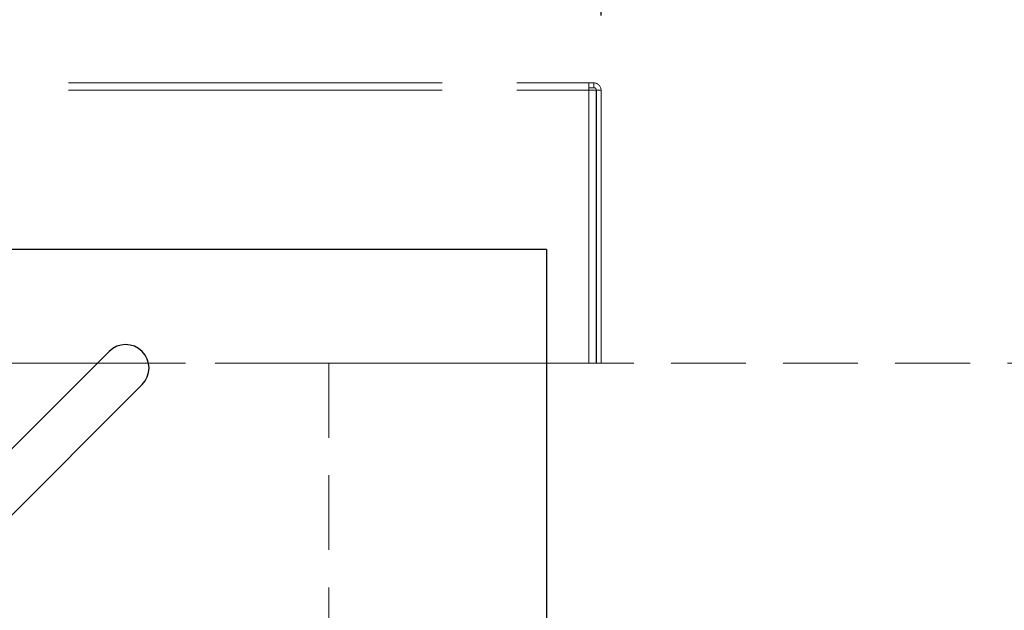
# Model space of a CAD drawing. Header units: inches. Extents: x 35 to 165, y 14 to 115.
# Tile 9 of 41: x 74 to 82, y 40 to 45. Entities that reach past the tile are written whole.
import ezdxf

# ---------------------------------------------------------------- set-up
doc = ezdxf.new("R2010")
doc.units = ezdxf.units.IN
doc.header["$LTSCALE"] = 12
doc.header["$MEASUREMENT"] = 0
doc.linetypes.add('HIDDEN', pattern=[0.075, 0.05, -0.025])
doc.linetypes.add('PHANTOM', pattern=[0.5, 0.25, -0.05, 0.05, -0.05, 0.05, -0.05])
doc.layers.add('FORMAT', color=7, linetype='Continuous')
doc.styles.add('SLDTEXTSTYLE0', font='TXT', dxfattribs={"width": 0.75})
doc.dimstyles.new('SLDDIMSTYLE1', dxfattribs={"dimtxt": 1.17, "dimasz": 1.56, "dimexe": 0, "dimexo": 0.0625, "dimgap": 0.2925, "dimtad": 0, "dimtih": 1, "dimtoh": 1, "dimdec": 3, "dimrnd": 1e-09, "dimzin": 12, "dimdsep": 46, "dimlunit": 5, "dimtxsty": 'SLDTEXTSTYLE0', "dimsah": 1, "dimcen": 0.09, "dimadec": 0, "dimazin": 3, "dimtfac": 1, "dimtdec": 3, "dimtofl": 0, "dimtmove": 0, "dimatfit": 3, "dimfxl": 1, "dimfrac": 2, "dimtolj": 1, "dimtzin": 12, "dimarcsym": 0})

# ---------------------------------------------------------------- blocks, each defined once
blk = doc.blocks.new('_D_5')
at = {"layer": 'FORMAT'}
for p, q in [((56.1253, 44.8061), (56.1253, 50.4885)), ((78.5003, 44.8061), (78.5003, 50.4885)), ((56.1253, 48.9885), (66.0337, 48.9885)), ((78.5003, 48.9885), (68.592, 48.9885))]:
    blk.add_line(p, q, dxfattribs=at)
for points in [[(56.1253, 48.9885), (57.6853, 48.7485), (57.6853, 49.2285)], [(78.5003, 48.9885), (76.9403, 49.2285), (76.9403, 48.7485)]]:
    blk.add_solid(points, dxfattribs=at)
at = {"layer": 'FORMAT', "insert": (66.2988, 49.5509), "char_height": 1.17, "attachment_point": 1, "style": 'SLDTEXTSTYLE0'}
blk.add_mtext('9A', dxfattribs=at)

msp = doc.modelspace()

# ---------------------------------------------------------------- linework, layer by layer
at = {"color": 7, "linetype": 'PHANTOM', "lineweight": 18}
for p, q in [((56.2233, 44.2641), (78.4023, 44.2641)), ((56.2233, 44.2061), (78.4023, 44.2061)), ((78.4023, 44.2061), (78.4023, 44.2641)), ((78.4023, 44.2641), (78.4423, 44.2641)), ((78.4023, 44.2261), (78.4423, 44.2261)), ((78.4023, 42.0141), (78.4023, 44.2061)), ((78.4023, 44.2061), (78.4603, 44.2061)), ((78.4423, 44.2261), (78.4423, 44.2641)), ((78.4603, 44.2061), (78.4603, 42.0141)), ((78.4623, 44.2061), (78.5003, 44.2061)), ((78.4623, 42.0141), (78.4623, 44.2061)), ((78.5003, 42.0141), (78.5003, 44.2061)), ((78.4023, 42.0141), (56.2233, 42.0141)), ((78.4603, 42.0141), (78.4023, 42.0141)), ((78.4623, 42.0141), (78.4603, 42.0141)), ((78.5003, 42.0141), (78.4623, 42.0141))]:
    msp.add_line(p, q, dxfattribs=at)
at = {"color": 7, "linetype": 'Continuous', "lineweight": 25}
for p, q in [((78.0628, 42.9281), (56.5628, 42.9281)), ((78.0628, 42.9281), (78.0628, 42.8691)), ((78.0628, 42.8691), (78.0628, 39.9334)), ((73.4007, 40.9593), (74.5498, 42.1084)), ((74.815, 41.8432), (73.6659, 40.6941))]:
    msp.add_line(p, q, dxfattribs=at)
at = {"color": 7, "linetype": 'PHANTOM', "lineweight": 18}
for centre, radius, start, end in [((78.4423, 44.2061), 0.058, 0, 90), ((78.4423, 44.2061), 0.02, 0, 90), ((78.4216, 42.6746), 0.0407, 341.97256, 0)]:
    msp.add_arc(centre, radius, start, end, dxfattribs=at)
at = {"color": 7, "linetype": 'Continuous', "lineweight": 25}
msp.add_arc((74.6824, 41.9758), 0.1875, 315, 135, dxfattribs=at)
at = {"layer": 'FORMAT', "linetype": 'HIDDEN', "lineweight": 18}
for p, q in [((38.5628, 42.0141), (94.2484, 42.0141)), ((76.3128, 42.0141), (76.3128, 31.8891))]:
    msp.add_line(p, q, dxfattribs=at)

# ---------------------------------------------------------------- dimensions: what is measured, and where the dimension line sits
at = {"layer": 'FORMAT'}
dim = msp.add_linear_dim(base=(78.5003, 48.9885), p1=(56.1253, 44.2061), p2=(78.5003, 44.2061), text='9A', dimstyle='SLDDIMSTYLE1', dxfattribs=at)
dim.commit()
dim.dimension.update_dxf_attribs({"geometry": '_D_5', "text_midpoint": (67.3128, 48.9885), "dimtype": 160})

doc.saveas('drawing.dxf')
